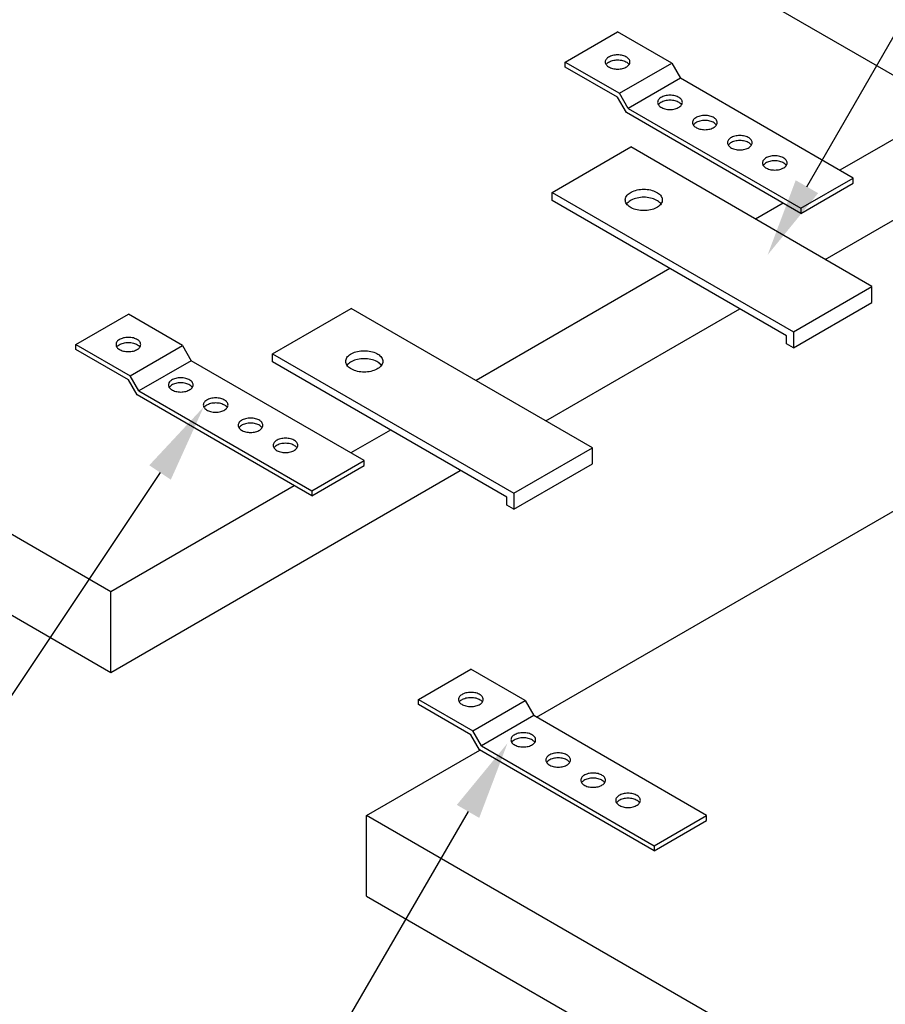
# Model space of a CAD drawing. Header units: inches. Extents: x 31 to 585, y 3457 to 3603.
# Tile 19 of 24: x 258 to 275, y 3572 to 3592. Entities that reach past the tile are written whole.
import ezdxf
from ezdxf import colors
from ezdxf.entities.mleader import LeaderData, LeaderLine
from ezdxf.math import Vec2, Vec3

# ---------------------------------------------------------------- set-up
doc = ezdxf.new("R2010")
doc.units = ezdxf.units.IN
doc.header["$MEASUREMENT"] = 0
for name, color, linetype in [('1-MOUNT', 155, 'Continuous'), ('1-PANEL', 6, 'Continuous'), ('1-TEXT', 2, 'Continuous')]:
    doc.layers.add(name, color=color, linetype=linetype)
doc.styles.add('TEXT', font='romans.shx')

msp = doc.modelspace()

# ---------------------------------------------------------------- linework, layer by layer
at = {"layer": '1-MOUNT'}
for p, q in [((268.5489, 3591.52826), (269.60885, 3592.14052)), ((270.70516, 3591.50725), (269.60885, 3592.14052)), ((268.5489, 3591.42605), (268.5489, 3591.52826)), ((268.5489, 3591.52826), (269.64521, 3590.89467)), ((269.64521, 3590.89467), (270.70516, 3591.50725)), ((270.70516, 3591.50725), (270.88166, 3591.20096)), ((269.60885, 3590.81379), (268.5489, 3591.42605)), ((270.88166, 3591.20096), (269.82203, 3590.58869)), ((274.37783, 3589.18107), (270.88166, 3591.20096)), ((269.82203, 3590.58869), (269.64521, 3590.89467)), ((269.78535, 3590.50781), (269.60885, 3590.81379)), ((273.31788, 3588.4666), (269.78535, 3590.50781)), ((269.82203, 3590.58869), (273.31788, 3588.56849)), ((268.2841, 3588.89074), (269.8738, 3589.80905)), ((274.7549, 3586.98859), (269.8738, 3589.80905)), ((273.31788, 3588.56849), (274.37783, 3589.18107)), ((274.37783, 3589.07887), (274.37783, 3589.18107)), ((273.31788, 3588.4666), (274.37783, 3589.07887)), ((268.2841, 3588.7281), (268.2841, 3588.89074)), ((268.2841, 3588.89074), (273.1652, 3586.07028)), ((273.0244, 3585.98879), (268.2841, 3588.7281)), ((273.31788, 3588.56849), (273.31788, 3588.4666)), ((273.1652, 3586.07028), (274.7549, 3586.98859)), ((274.7549, 3586.6633), (274.7549, 3586.98859)), ((262.62725, 3585.62475), (264.21694, 3586.54306)), ((269.09804, 3583.7226), (264.21694, 3586.54306)), ((273.1652, 3585.74499), (274.7549, 3586.6633)), ((258.6494, 3585.81278), (259.70935, 3586.42505)), ((260.80567, 3585.79177), (259.70935, 3586.42505)), ((273.0244, 3585.82614), (273.0244, 3585.98879)), ((273.1652, 3586.07028), (273.1652, 3585.74499)), ((258.6494, 3585.71058), (258.6494, 3585.81278)), ((258.6494, 3585.81278), (259.74572, 3585.17919)), ((259.70935, 3585.09831), (258.6494, 3585.71058)), ((259.74572, 3585.17919), (260.80567, 3585.79177)), ((260.80567, 3585.79177), (260.98217, 3585.48548)), ((273.1652, 3585.74499), (273.0244, 3585.82614)), ((262.62725, 3585.62475), (267.50835, 3582.80429)), ((262.62725, 3585.46211), (262.62725, 3585.62475)), ((260.98217, 3585.48548), (259.92253, 3584.87322)), ((264.47833, 3583.4656), (260.98217, 3585.48548)), ((267.36755, 3582.7228), (262.62725, 3585.46211)), ((259.92253, 3584.87322), (259.74572, 3585.17919)), ((259.88585, 3584.79233), (259.70935, 3585.09831)), ((263.41838, 3582.75113), (259.88585, 3584.79233)), ((259.92253, 3584.87322), (263.41838, 3582.85301)), ((267.50835, 3582.80429), (269.09804, 3583.7226)), ((269.09804, 3583.39731), (269.09804, 3583.7226)), ((263.41838, 3582.85301), (264.47833, 3583.4656)), ((263.41838, 3582.75113), (264.47833, 3583.36339)), ((264.47833, 3583.36339), (264.47833, 3583.4656)), ((267.50835, 3582.479), (269.09804, 3583.39731)), ((263.41838, 3582.85301), (263.41838, 3582.75113)), ((267.36755, 3582.56015), (267.36755, 3582.7228)), ((267.50835, 3582.80429), (267.50835, 3582.479)), ((267.50835, 3582.479), (267.36755, 3582.56015)), ((265.58038, 3578.63187), (266.64032, 3579.24414)), ((267.73664, 3578.61087), (266.64032, 3579.24414)), ((265.58038, 3578.52967), (265.58038, 3578.63187)), ((265.58038, 3578.63187), (266.67669, 3577.99828)), ((266.67669, 3577.99828), (267.73664, 3578.61087)), ((267.73664, 3578.61087), (267.91314, 3578.30457)), ((266.64032, 3577.9174), (265.58038, 3578.52967)), ((267.91314, 3578.30457), (266.8535, 3577.69231)), ((271.4093, 3576.28469), (267.91314, 3578.30457)), ((266.8535, 3577.69231), (266.67669, 3577.99828)), ((266.81682, 3577.61142), (266.64032, 3577.9174)), ((270.34936, 3575.57022), (266.81682, 3577.61142)), ((266.8535, 3577.69231), (270.34936, 3575.6721)), ((270.34936, 3575.6721), (271.4093, 3576.28469)), ((270.34936, 3575.57022), (271.4093, 3576.18248)), ((271.4093, 3576.18248), (271.4093, 3576.28469)), ((270.34936, 3575.6721), (270.34936, 3575.57022))]:
    msp.add_line(p, q, dxfattribs=at)
for points in [[(269.83676, 3591.46963), (269.84617, 3591.48374), (269.85306, 3591.49816), (269.85714, 3591.51321), (269.85839, 3591.52826), (269.85714, 3591.5433), (269.85306, 3591.55835), (269.84617, 3591.57277), (269.83676, 3591.58688), (269.82516, 3591.60036), (269.81074, 3591.61321), (269.79444, 3591.62481), (269.77594, 3591.63547), (269.75556, 3591.64488), (269.73362, 3591.65334), (269.71042, 3591.66024), (269.68597, 3591.66557), (269.66057, 3591.66933), (269.63487, 3591.67184), (269.60885, 3591.67247), (269.58251, 3591.67184), (269.55681, 3591.66933), (269.53141, 3591.66557), (269.50696, 3591.66024), (269.48376, 3591.65334), (269.46181, 3591.64488), (269.44144, 3591.63547), (269.42294, 3591.62481), (269.40664, 3591.61321), (269.39222, 3591.60036), (269.38062, 3591.58688), (269.37121, 3591.57277), (269.36432, 3591.55835), (269.36024, 3591.5433), (269.35899, 3591.52826), (269.36024, 3591.51321), (269.36432, 3591.49816), (269.37121, 3591.48374), (269.38062, 3591.46963), (269.39222, 3591.45615), (269.40664, 3591.4433), (269.42294, 3591.4317), (269.44144, 3591.42104), (269.46181, 3591.41132), (269.48376, 3591.40317), (269.50696, 3591.39627), (269.53141, 3591.39094), (269.55681, 3591.38718), (269.58251, 3591.38467), (269.60885, 3591.38404), (269.63487, 3591.38467), (269.66057, 3591.38718), (269.68597, 3591.39094), (269.71042, 3591.39627), (269.73362, 3591.40317), (269.75556, 3591.41132), (269.77594, 3591.42104), (269.79444, 3591.4317), (269.81074, 3591.4433), (269.82516, 3591.45615)], [(270.59136, 3590.8489), (270.56691, 3590.84357), (270.54371, 3590.83667), (270.52176, 3590.82852), (270.50138, 3590.81912), (270.48289, 3590.80846), (270.46627, 3590.79654), (270.45216, 3590.784), (270.44025, 3590.77052), (270.43085, 3590.75641), (270.42426, 3590.74168), (270.42019, 3590.72695), (270.41862, 3590.7119), (270.42019, 3590.69685), (270.42426, 3590.6818), (270.43085, 3590.66707), (270.44025, 3590.65296), (270.45216, 3590.63948), (270.46627, 3590.62694), (270.48289, 3590.61534), (270.50138, 3590.60468), (270.52176, 3590.59496), (270.54371, 3590.58681), (270.56691, 3590.57991), (270.59136, 3590.57458), (270.61644, 3590.57051), (270.64246, 3590.56831), (270.66848, 3590.56737), (270.6945, 3590.56831), (270.72052, 3590.57051), (270.7456, 3590.57458), (270.77005, 3590.57991), (270.79325, 3590.58681), (270.8152, 3590.59496), (270.83558, 3590.60468), (270.85407, 3590.61534), (270.87069, 3590.62694), (270.8848, 3590.63948), (270.89671, 3590.65296), (270.90611, 3590.66707), (270.9127, 3590.6818), (270.91709, 3590.69685), (270.91834, 3590.7119), (270.91709, 3590.72695), (270.9127, 3590.74168), (270.90611, 3590.75641), (270.89671, 3590.77052), (270.8848, 3590.784), (270.87069, 3590.79654), (270.85407, 3590.80846), (270.83558, 3590.81912), (270.8152, 3590.82852), (270.79325, 3590.83667), (270.77005, 3590.84357), (270.7456, 3590.8489), (270.72052, 3590.85297), (270.6945, 3590.85548), (270.66848, 3590.85611), (270.64246, 3590.85548), (270.61644, 3590.85297)], [(271.54221, 3590.19619), (271.56071, 3590.20685), (271.57701, 3590.21876), (271.59143, 3590.2313), (271.60334, 3590.24478), (271.61275, 3590.25889), (271.61933, 3590.27362), (271.62341, 3590.28836), (271.62497, 3590.30372), (271.62341, 3590.31877), (271.61933, 3590.3335), (271.61275, 3590.34824), (271.60334, 3590.36234), (271.59143, 3590.37582), (271.57701, 3590.38836), (271.56071, 3590.40028), (271.54221, 3590.41094), (271.52183, 3590.42034), (271.49989, 3590.42849), (271.47669, 3590.43539), (271.45223, 3590.44072), (271.42684, 3590.44479), (271.40113, 3590.44699), (271.37511, 3590.44793), (271.34909, 3590.44699), (271.32307, 3590.44479), (271.29799, 3590.44072), (271.27354, 3590.43539), (271.25003, 3590.42849), (271.22808, 3590.42034), (271.20802, 3590.41094), (271.18952, 3590.40028), (271.1729, 3590.38836), (271.1588, 3590.37582), (271.14688, 3590.36234), (271.13748, 3590.34824), (271.13058, 3590.3335), (271.12651, 3590.31877), (271.12525, 3590.30372), (271.12651, 3590.28836), (271.13058, 3590.27362), (271.13748, 3590.25889), (271.14688, 3590.24478), (271.1588, 3590.2313), (271.1729, 3590.21876), (271.18952, 3590.20685), (271.20802, 3590.19619), (271.22808, 3590.18678), (271.25003, 3590.17863), (271.27354, 3590.17174), (271.29799, 3590.16641), (271.32307, 3590.16233), (271.34909, 3590.16014), (271.37511, 3590.1592), (271.40113, 3590.16014), (271.42684, 3590.16233), (271.45223, 3590.16641), (271.47669, 3590.17174), (271.49989, 3590.17863), (271.52183, 3590.18678)], [(272.10776, 3589.75164), (272.13347, 3589.75415), (272.15887, 3589.75823), (272.18332, 3589.76356), (272.20652, 3589.77045), (272.22846, 3589.7786), (272.24884, 3589.78801), (272.26734, 3589.79867), (272.28364, 3589.81058), (272.29806, 3589.82312), (272.30966, 3589.8366), (272.31906, 3589.85071), (272.32596, 3589.86544), (272.33004, 3589.88018), (272.33129, 3589.89523), (272.33004, 3589.91028), (272.32596, 3589.92532), (272.31906, 3589.94006), (272.30966, 3589.95417), (272.29806, 3589.96765), (272.28364, 3589.98019), (272.26734, 3589.99179), (272.24884, 3590.00244), (272.22846, 3590.01216), (272.20652, 3590.02031), (272.18332, 3590.02721), (272.15887, 3590.03254), (272.13347, 3590.03662), (272.10776, 3590.03881), (272.08143, 3590.03975), (272.05541, 3590.03881), (272.0297, 3590.03662), (272.00431, 3590.03254), (271.97986, 3590.02721), (271.95666, 3590.02031), (271.93471, 3590.01216), (271.91433, 3590.00244), (271.89584, 3589.99179), (271.87954, 3589.98019), (271.86511, 3589.96765), (271.85352, 3589.95417), (271.84411, 3589.94006), (271.83721, 3589.92532), (271.83314, 3589.91028), (271.83188, 3589.89523), (271.83314, 3589.88018), (271.83721, 3589.86544), (271.84411, 3589.85071), (271.85352, 3589.8366), (271.86511, 3589.82312), (271.87954, 3589.81058), (271.89584, 3589.79867), (271.91433, 3589.78801), (271.93471, 3589.7786), (271.95666, 3589.77045), (271.97986, 3589.76356), (272.00431, 3589.75823), (272.0297, 3589.75415), (272.05541, 3589.75164), (272.08143, 3589.75102)], [(272.93509, 3589.37043), (272.95516, 3589.37983), (272.97366, 3589.39049), (272.99027, 3589.4024), (273.00438, 3589.41494), (273.01629, 3589.42842), (273.0257, 3589.44253), (273.03259, 3589.45695), (273.03667, 3589.472), (273.03792, 3589.48705), (273.03667, 3589.5021), (273.03259, 3589.51714), (273.0257, 3589.53157), (273.01629, 3589.54567), (273.00438, 3589.55915), (272.99027, 3589.57201), (272.97366, 3589.58361), (272.95516, 3589.59427), (272.93509, 3589.60398), (272.91315, 3589.61214), (272.88964, 3589.61903), (272.86518, 3589.62436), (272.8401, 3589.62844), (272.81408, 3589.63063), (272.78806, 3589.63157), (272.76204, 3589.63063), (272.73633, 3589.62844), (272.71094, 3589.62436), (272.68649, 3589.61903), (272.66329, 3589.61214), (272.64134, 3589.60398), (272.62097, 3589.59427), (272.60247, 3589.58361), (272.58617, 3589.57201), (272.57175, 3589.55915), (272.55983, 3589.54567), (272.55043, 3589.53157), (272.54384, 3589.51714), (272.53977, 3589.5021), (272.5382, 3589.48705), (272.53977, 3589.472), (272.54384, 3589.45695), (272.55043, 3589.44253), (272.55983, 3589.42842), (272.57175, 3589.41494), (272.58617, 3589.4024), (272.60247, 3589.39049), (272.62097, 3589.37983), (272.64134, 3589.37043), (272.66329, 3589.36227), (272.68649, 3589.35538), (272.71094, 3589.34973), (272.73633, 3589.34597), (272.76204, 3589.34346), (272.78806, 3589.34284), (272.81408, 3589.34346), (272.8401, 3589.34597), (272.86518, 3589.34973), (272.88964, 3589.35538), (272.91315, 3589.36227)], [(270.17308, 3588.95316), (270.20741, 3588.95039), (270.24105, 3588.94588), (270.274, 3588.93929), (270.30555, 3588.93132), (270.33573, 3588.92161), (270.36451, 3588.91016), (270.39121, 3588.89768), (270.41549, 3588.88346), (270.43768, 3588.86785), (270.4571, 3588.85155), (270.4741, 3588.83387), (270.48797, 3588.81583), (270.49906, 3588.79676), (270.50704, 3588.77734), (270.5119, 3588.75757), (270.51328, 3588.73746), (270.5119, 3588.71769), (270.50704, 3588.69758), (270.49906, 3588.67816), (270.48797, 3588.65943), (270.4741, 3588.64105), (270.4571, 3588.62371), (270.43768, 3588.60707), (270.41549, 3588.59181), (270.39121, 3588.57759), (270.36451, 3588.56476), (270.33573, 3588.55331), (270.30555, 3588.5436), (270.274, 3588.53563), (270.24105, 3588.52938), (270.20741, 3588.52488), (270.17308, 3588.5221), (270.13875, 3588.52106), (270.10407, 3588.5221), (270.06974, 3588.52488), (270.0361, 3588.52938), (270.00315, 3588.53563), (269.97159, 3588.5436), (269.94142, 3588.55331), (269.91299, 3588.56476), (269.88628, 3588.57759), (269.86166, 3588.59181), (269.83947, 3588.60707), (269.82005, 3588.62371), (269.80305, 3588.64105), (269.78918, 3588.65943), (269.77808, 3588.67816), (269.77045, 3588.69758), (269.7656, 3588.71769), (269.76387, 3588.73746), (269.7656, 3588.75757), (269.77045, 3588.77734), (269.77808, 3588.79676), (269.78918, 3588.81583), (269.80305, 3588.83387), (269.82005, 3588.85155), (269.83947, 3588.86785), (269.86166, 3588.88346), (269.88628, 3588.89768), (269.91299, 3588.91016), (269.94142, 3588.92161), (269.97159, 3588.93132), (270.00315, 3588.93929), (270.0361, 3588.94588), (270.06974, 3588.95039), (270.10407, 3588.95316), (270.13875, 3588.95386)], [(259.93727, 3585.75415), (259.94667, 3585.76826), (259.95357, 3585.78268), (259.95764, 3585.79773), (259.9589, 3585.81278), (259.95764, 3585.82783), (259.95357, 3585.84288), (259.94667, 3585.8573), (259.93727, 3585.8714), (259.92567, 3585.88488), (259.91125, 3585.89774), (259.89494, 3585.90934), (259.87645, 3585.92), (259.85607, 3585.9294), (259.83412, 3585.93787), (259.81093, 3585.94476), (259.78647, 3585.95009), (259.76108, 3585.95385), (259.73537, 3585.95636), (259.70935, 3585.95699), (259.68302, 3585.95636), (259.65731, 3585.95385), (259.63192, 3585.95009), (259.60746, 3585.94476), (259.58426, 3585.93787), (259.56232, 3585.9294), (259.54194, 3585.92), (259.52345, 3585.90934), (259.50714, 3585.89774), (259.49272, 3585.88488), (259.48112, 3585.8714), (259.47172, 3585.8573), (259.46482, 3585.84288), (259.46074, 3585.82783), (259.45949, 3585.81278), (259.46074, 3585.79773), (259.46482, 3585.78268), (259.47172, 3585.76826), (259.48112, 3585.75415), (259.49272, 3585.74067), (259.50714, 3585.72782), (259.52345, 3585.71622), (259.54194, 3585.70556), (259.56232, 3585.69584), (259.58426, 3585.68769), (259.60746, 3585.68079), (259.63192, 3585.67547), (259.65731, 3585.6717), (259.68302, 3585.6692), (259.70935, 3585.66857), (259.73537, 3585.6692), (259.76108, 3585.6717), (259.78647, 3585.67547), (259.81093, 3585.68079), (259.83412, 3585.68769), (259.85607, 3585.69584), (259.87645, 3585.70556), (259.89494, 3585.71622), (259.91125, 3585.72782), (259.92567, 3585.74067)], [(264.51623, 3585.68718), (264.55056, 3585.6844), (264.5842, 3585.67989), (264.61714, 3585.67331), (264.6487, 3585.66533), (264.67887, 3585.65562), (264.70765, 3585.64418), (264.73436, 3585.63169), (264.75863, 3585.61747), (264.78083, 3585.60187), (264.80025, 3585.58557), (264.81724, 3585.56788), (264.83111, 3585.54985), (264.84221, 3585.53077), (264.85019, 3585.51135), (264.85504, 3585.49159), (264.85643, 3585.47147), (264.85504, 3585.45171), (264.85019, 3585.43159), (264.84221, 3585.41217), (264.83111, 3585.39344), (264.81724, 3585.37506), (264.80025, 3585.35772), (264.78083, 3585.34108), (264.75863, 3585.32582), (264.73436, 3585.3116), (264.70765, 3585.29877), (264.67887, 3585.28733), (264.6487, 3585.27762), (264.61714, 3585.26964), (264.5842, 3585.2634), (264.55056, 3585.25889), (264.51623, 3585.25611), (264.48189, 3585.25507), (264.44721, 3585.25611), (264.41288, 3585.25889), (264.37924, 3585.2634), (264.3463, 3585.26964), (264.31474, 3585.27762), (264.28457, 3585.28733), (264.25613, 3585.29877), (264.22943, 3585.3116), (264.20481, 3585.32582), (264.18261, 3585.34108), (264.16319, 3585.35772), (264.1462, 3585.37506), (264.13233, 3585.39344), (264.12123, 3585.41217), (264.1136, 3585.43159), (264.10874, 3585.45171), (264.10701, 3585.47147), (264.10874, 3585.49159), (264.1136, 3585.51135), (264.12123, 3585.53077), (264.13233, 3585.54985), (264.1462, 3585.56788), (264.16319, 3585.58557), (264.18261, 3585.60187), (264.20481, 3585.61747), (264.22943, 3585.63169), (264.25613, 3585.64418), (264.28457, 3585.65562), (264.31474, 3585.66533), (264.3463, 3585.67331), (264.37924, 3585.67989), (264.41288, 3585.6844), (264.44721, 3585.68718), (264.48189, 3585.68787)], [(260.69186, 3585.13342), (260.66741, 3585.12809), (260.64421, 3585.1212), (260.62227, 3585.11304), (260.60189, 3585.10364), (260.58339, 3585.09298), (260.56678, 3585.08107), (260.55267, 3585.06853), (260.54076, 3585.05505), (260.53135, 3585.04094), (260.52477, 3585.0262), (260.52069, 3585.01147), (260.51913, 3584.99642), (260.52069, 3584.98137), (260.52477, 3584.96633), (260.53135, 3584.95159), (260.54076, 3584.93748), (260.55267, 3584.924), (260.56678, 3584.91146), (260.58339, 3584.89986), (260.60189, 3584.8892), (260.62227, 3584.87949), (260.64421, 3584.87133), (260.66741, 3584.86444), (260.69186, 3584.85911), (260.71694, 3584.85503), (260.74296, 3584.85284), (260.76899, 3584.8519), (260.79501, 3584.85284), (260.82103, 3584.85503), (260.84611, 3584.85911), (260.87056, 3584.86444), (260.89376, 3584.87133), (260.9157, 3584.87949), (260.93608, 3584.8892), (260.95458, 3584.89986), (260.97119, 3584.91146), (260.9853, 3584.924), (260.99721, 3584.93748), (261.00662, 3584.95159), (261.0132, 3584.96633), (261.01759, 3584.98137), (261.01885, 3584.99642), (261.01759, 3585.01147), (261.0132, 3585.0262), (261.00662, 3585.04094), (260.99721, 3585.05505), (260.9853, 3585.06853), (260.97119, 3585.08107), (260.95458, 3585.09298), (260.93608, 3585.10364), (260.9157, 3585.11304), (260.89376, 3585.1212), (260.87056, 3585.12809), (260.84611, 3585.13342), (260.82103, 3585.1375), (260.79501, 3585.14001), (260.76899, 3585.14063), (260.74296, 3585.14001), (260.71694, 3585.1375)], [(261.64271, 3584.48071), (261.66121, 3584.49137), (261.67751, 3584.50328), (261.69193, 3584.51582), (261.70385, 3584.5293), (261.71325, 3584.54341), (261.71983, 3584.55815), (261.72391, 3584.57288), (261.72548, 3584.58824), (261.72391, 3584.60329), (261.71983, 3584.61803), (261.71325, 3584.63276), (261.70385, 3584.64687), (261.69193, 3584.66035), (261.67751, 3584.67289), (261.66121, 3584.6848), (261.64271, 3584.69546), (261.62234, 3584.70487), (261.60039, 3584.71302), (261.57719, 3584.71991), (261.55274, 3584.72524), (261.52735, 3584.72932), (261.50164, 3584.73151), (261.47562, 3584.73245), (261.4496, 3584.73151), (261.42358, 3584.72932), (261.3985, 3584.72524), (261.37404, 3584.71991), (261.35053, 3584.71302), (261.32859, 3584.70487), (261.30852, 3584.69546), (261.29002, 3584.6848), (261.27341, 3584.67289), (261.2593, 3584.66035), (261.24739, 3584.64687), (261.23798, 3584.63276), (261.23109, 3584.61803), (261.22701, 3584.60329), (261.22576, 3584.58824), (261.22701, 3584.57288), (261.23109, 3584.55815), (261.23798, 3584.54341), (261.24739, 3584.5293), (261.2593, 3584.51582), (261.27341, 3584.50328), (261.29002, 3584.49137), (261.30852, 3584.48071), (261.32859, 3584.47131), (261.35053, 3584.46316), (261.37404, 3584.45626), (261.3985, 3584.45093), (261.42358, 3584.44685), (261.4496, 3584.44466), (261.47562, 3584.44372), (261.50164, 3584.44466), (261.52735, 3584.44685), (261.55274, 3584.45093), (261.57719, 3584.45626), (261.60039, 3584.46316), (261.62234, 3584.47131)], [(262.20827, 3584.03617), (262.23398, 3584.03868), (262.25937, 3584.04275), (262.28382, 3584.04808), (262.30702, 3584.05498), (262.32897, 3584.06313), (262.34935, 3584.07253), (262.36784, 3584.08319), (262.38414, 3584.09511), (262.39857, 3584.10765), (262.41016, 3584.12113), (262.41957, 3584.13523), (262.42647, 3584.14997), (262.43054, 3584.1647), (262.4318, 3584.17975), (262.43054, 3584.1948), (262.42647, 3584.20985), (262.41957, 3584.22458), (262.41016, 3584.23869), (262.39857, 3584.25217), (262.38414, 3584.26471), (262.36784, 3584.27631), (262.34935, 3584.28697), (262.32897, 3584.29669), (262.30702, 3584.30484), (262.28382, 3584.31174), (262.25937, 3584.31706), (262.23398, 3584.32114), (262.20827, 3584.32333), (262.18194, 3584.32428), (262.15592, 3584.32333), (262.13021, 3584.32114), (262.10481, 3584.31706), (262.08036, 3584.31174), (262.05716, 3584.30484), (262.03522, 3584.29669), (262.01484, 3584.28697), (261.99634, 3584.27631), (261.98004, 3584.26471), (261.96562, 3584.25217), (261.95402, 3584.23869), (261.94462, 3584.22458), (261.93772, 3584.20985), (261.93364, 3584.1948), (261.93239, 3584.17975), (261.93364, 3584.1647), (261.93772, 3584.14997), (261.94462, 3584.13523), (261.95402, 3584.12113), (261.96562, 3584.10765), (261.98004, 3584.09511), (261.99634, 3584.08319), (262.01484, 3584.07253), (262.03522, 3584.06313), (262.05716, 3584.05498), (262.08036, 3584.04808), (262.10481, 3584.04275), (262.13021, 3584.03868), (262.15592, 3584.03617), (262.18194, 3584.03554)], [(263.0356, 3583.65495), (263.05566, 3583.66435), (263.07416, 3583.67501), (263.09078, 3583.68693), (263.10488, 3583.69947), (263.1168, 3583.71295), (263.1262, 3583.72706), (263.1331, 3583.74148), (263.13717, 3583.75652), (263.13843, 3583.77157), (263.13717, 3583.78662), (263.1331, 3583.80167), (263.1262, 3583.81609), (263.1168, 3583.8302), (263.10488, 3583.84368), (263.09078, 3583.85653), (263.07416, 3583.86813), (263.05566, 3583.87879), (263.0356, 3583.88851), (263.01365, 3583.89666), (262.99014, 3583.90356), (262.96569, 3583.90889), (262.94061, 3583.91296), (262.91459, 3583.91516), (262.88857, 3583.9161), (262.86255, 3583.91516), (262.83684, 3583.91296), (262.81145, 3583.90889), (262.78699, 3583.90356), (262.76379, 3583.89666), (262.74185, 3583.88851), (262.72147, 3583.87879), (262.70297, 3583.86813), (262.68667, 3583.85653), (262.67225, 3583.84368), (262.66034, 3583.8302), (262.65093, 3583.81609), (262.64435, 3583.80167), (262.64027, 3583.78662), (262.63871, 3583.77157), (262.64027, 3583.75652), (262.64435, 3583.74148), (262.65093, 3583.72706), (262.66034, 3583.71295), (262.67225, 3583.69947), (262.68667, 3583.68693), (262.70297, 3583.67501), (262.72147, 3583.66435), (262.74185, 3583.65495), (262.76379, 3583.6468), (262.78699, 3583.6399), (262.81145, 3583.63426), (262.83684, 3583.6305), (262.86255, 3583.62799), (262.88857, 3583.62736), (262.91459, 3583.62799), (262.94061, 3583.6305), (262.96569, 3583.63426), (262.99014, 3583.6399), (263.01365, 3583.6468)], [(266.86824, 3578.57325), (266.87764, 3578.58735), (266.88454, 3578.60177), (266.88862, 3578.61682), (266.88987, 3578.63187), (266.88862, 3578.64692), (266.88454, 3578.66197), (266.87764, 3578.67639), (266.86824, 3578.69049), (266.85664, 3578.70398), (266.84222, 3578.71683), (266.82592, 3578.72843), (266.80742, 3578.73909), (266.78704, 3578.74849), (266.7651, 3578.75696), (266.7419, 3578.76385), (266.71744, 3578.76918), (266.69205, 3578.77295), (266.66634, 3578.77545), (266.64032, 3578.77608), (266.61399, 3578.77545), (266.58828, 3578.77295), (266.56289, 3578.76918), (266.53844, 3578.76385), (266.51524, 3578.75696), (266.49329, 3578.74849), (266.47291, 3578.73909), (266.45442, 3578.72843), (266.43811, 3578.71683), (266.42369, 3578.70398), (266.41209, 3578.69049), (266.40269, 3578.67639), (266.39579, 3578.66197), (266.39172, 3578.64692), (266.39046, 3578.63187), (266.39172, 3578.61682), (266.39579, 3578.60177), (266.40269, 3578.58735), (266.41209, 3578.57325), (266.42369, 3578.55976), (266.43811, 3578.54691), (266.45442, 3578.53531), (266.47291, 3578.52465), (266.49329, 3578.51493), (266.51524, 3578.50678), (266.53844, 3578.49989), (266.56289, 3578.49456), (266.58828, 3578.49079), (266.61399, 3578.48829), (266.64032, 3578.48766), (266.66634, 3578.48829), (266.69205, 3578.49079), (266.71744, 3578.49456), (266.7419, 3578.49989), (266.7651, 3578.50678), (266.78704, 3578.51493), (266.80742, 3578.52465), (266.82592, 3578.53531), (266.84222, 3578.54691), (266.85664, 3578.55976)], [(267.62284, 3577.95251), (267.59838, 3577.94718), (267.57518, 3577.94029), (267.55324, 3577.93214), (267.53286, 3577.92273), (267.51436, 3577.91207), (267.49775, 3577.90016), (267.48364, 3577.88762), (267.47173, 3577.87414), (267.46232, 3577.86003), (267.45574, 3577.8453), (267.45166, 3577.83056), (267.4501, 3577.81551), (267.45166, 3577.80046), (267.45574, 3577.78542), (267.46232, 3577.77068), (267.47173, 3577.75657), (267.48364, 3577.74309), (267.49775, 3577.73055), (267.51436, 3577.71895), (267.53286, 3577.7083), (267.55324, 3577.69858), (267.57518, 3577.69043), (267.59838, 3577.68353), (267.62284, 3577.6782), (267.64792, 3577.67412), (267.67394, 3577.67193), (267.69996, 3577.67099), (267.72598, 3577.67193), (267.752, 3577.67412), (267.77708, 3577.6782), (267.80153, 3577.68353), (267.82473, 3577.69043), (267.84668, 3577.69858), (267.86705, 3577.7083), (267.88555, 3577.71895), (267.90217, 3577.73055), (267.91627, 3577.74309), (267.92819, 3577.75657), (267.93759, 3577.77068), (267.94417, 3577.78542), (267.94856, 3577.80046), (267.94982, 3577.81551), (267.94856, 3577.83056), (267.94417, 3577.8453), (267.93759, 3577.86003), (267.92819, 3577.87414), (267.91627, 3577.88762), (267.90217, 3577.90016), (267.88555, 3577.91207), (267.86705, 3577.92273), (267.84668, 3577.93214), (267.82473, 3577.94029), (267.80153, 3577.94718), (267.77708, 3577.95251), (267.752, 3577.95659), (267.72598, 3577.9591), (267.69996, 3577.95972), (267.67394, 3577.9591), (267.64792, 3577.95659)], [(268.57369, 3577.2998), (268.59218, 3577.31046), (268.60848, 3577.32238), (268.6229, 3577.33492), (268.63482, 3577.3484), (268.64422, 3577.3625), (268.65081, 3577.37724), (268.65488, 3577.39197), (268.65645, 3577.40733), (268.65488, 3577.42238), (268.65081, 3577.43712), (268.64422, 3577.45185), (268.63482, 3577.46596), (268.6229, 3577.47944), (268.60848, 3577.49198), (268.59218, 3577.50389), (268.57369, 3577.51455), (268.55331, 3577.52396), (268.53136, 3577.53211), (268.50816, 3577.539), (268.48371, 3577.54433), (268.45832, 3577.54841), (268.43261, 3577.5506), (268.40659, 3577.55154), (268.38057, 3577.5506), (268.35455, 3577.54841), (268.32947, 3577.54433), (268.30501, 3577.539), (268.2815, 3577.53211), (268.25956, 3577.52396), (268.23949, 3577.51455), (268.221, 3577.50389), (268.20438, 3577.49198), (268.19027, 3577.47944), (268.17836, 3577.46596), (268.16896, 3577.45185), (268.16206, 3577.43712), (268.15798, 3577.42238), (268.15673, 3577.40733), (268.15798, 3577.39197), (268.16206, 3577.37724), (268.16896, 3577.3625), (268.17836, 3577.3484), (268.19027, 3577.33492), (268.20438, 3577.32238), (268.221, 3577.31046), (268.23949, 3577.2998), (268.25956, 3577.2904), (268.2815, 3577.28225), (268.30501, 3577.27535), (268.32947, 3577.27002), (268.35455, 3577.26595), (268.38057, 3577.26375), (268.40659, 3577.26281), (268.43261, 3577.26375), (268.45832, 3577.26595), (268.48371, 3577.27002), (268.50816, 3577.27535), (268.53136, 3577.28225), (268.55331, 3577.2904)], [(269.13924, 3576.85526), (269.16495, 3576.85777), (269.19034, 3576.86184), (269.2148, 3576.86717), (269.23799, 3576.87407), (269.25994, 3576.88222), (269.28032, 3576.89162), (269.29881, 3576.90228), (269.31512, 3576.9142), (269.32954, 3576.92674), (269.34114, 3576.94022), (269.35054, 3576.95432), (269.35744, 3576.96906), (269.36151, 3576.98379), (269.36277, 3576.99884), (269.36151, 3577.01389), (269.35744, 3577.02894), (269.35054, 3577.04367), (269.34114, 3577.05778), (269.32954, 3577.07126), (269.31512, 3577.0838), (269.29881, 3577.0954), (269.28032, 3577.10606), (269.25994, 3577.11578), (269.23799, 3577.12393), (269.2148, 3577.13083), (269.19034, 3577.13616), (269.16495, 3577.14023), (269.13924, 3577.14243), (269.11291, 3577.14337), (269.08689, 3577.14243), (269.06118, 3577.14023), (269.03579, 3577.13616), (269.01133, 3577.13083), (268.98813, 3577.12393), (268.96619, 3577.11578), (268.94581, 3577.10606), (268.92731, 3577.0954), (268.91101, 3577.0838), (268.89659, 3577.07126), (268.88499, 3577.05778), (268.87559, 3577.04367), (268.86869, 3577.02894), (268.86461, 3577.01389), (268.86336, 3576.99884), (268.86461, 3576.98379), (268.86869, 3576.96906), (268.87559, 3576.95432), (268.88499, 3576.94022), (268.89659, 3576.92674), (268.91101, 3576.9142), (268.92731, 3576.90228), (268.94581, 3576.89162), (268.96619, 3576.88222), (268.98813, 3576.87407), (269.01133, 3576.86717), (269.03579, 3576.86184), (269.06118, 3576.85777), (269.08689, 3576.85526), (269.11291, 3576.85463)], [(269.96657, 3576.47404), (269.98664, 3576.48345), (270.00513, 3576.4941), (270.02175, 3576.50602), (270.03585, 3576.51856), (270.04777, 3576.53204), (270.05717, 3576.54615), (270.06407, 3576.56057), (270.06815, 3576.57562), (270.0694, 3576.59066), (270.06815, 3576.60571), (270.06407, 3576.62076), (270.05717, 3576.63518), (270.04777, 3576.64929), (270.03585, 3576.66277), (270.02175, 3576.67562), (270.00513, 3576.68722), (269.98664, 3576.69788), (269.96657, 3576.7076), (269.94463, 3576.71575), (269.92111, 3576.72265), (269.89666, 3576.72798), (269.87158, 3576.73205), (269.84556, 3576.73425), (269.81954, 3576.73519), (269.79352, 3576.73425), (269.76781, 3576.73205), (269.74242, 3576.72798), (269.71796, 3576.72265), (269.69477, 3576.71575), (269.67282, 3576.7076), (269.65244, 3576.69788), (269.63395, 3576.68722), (269.61764, 3576.67562), (269.60322, 3576.66277), (269.59131, 3576.64929), (269.58191, 3576.63518), (269.57532, 3576.62076), (269.57125, 3576.60571), (269.56968, 3576.59066), (269.57125, 3576.57562), (269.57532, 3576.56057), (269.58191, 3576.54615), (269.59131, 3576.53204), (269.60322, 3576.51856), (269.61764, 3576.50602), (269.63395, 3576.4941), (269.65244, 3576.48345), (269.67282, 3576.47404), (269.69477, 3576.46589), (269.71796, 3576.45899), (269.74242, 3576.45335), (269.76781, 3576.44959), (269.79352, 3576.44708), (269.81954, 3576.44645), (269.84556, 3576.44708), (269.87158, 3576.44959), (269.89666, 3576.45335), (269.92111, 3576.45899), (269.94463, 3576.46589)]]:
    msp.add_lwpolyline(points, close=True, dxfattribs=at)
for points in [[(269.3755, 3591.47731), (269.38062, 3591.48499), (269.39222, 3591.49847), (269.40664, 3591.51101), (269.42294, 3591.52261), (269.44144, 3591.53358), (269.46181, 3591.54299), (269.48376, 3591.55114), (269.50696, 3591.55804), (269.53141, 3591.56337), (269.55681, 3591.56744), (269.58251, 3591.56964), (269.60885, 3591.57058), (269.63487, 3591.56964), (269.66057, 3591.56744), (269.68597, 3591.56337), (269.71042, 3591.55804), (269.73362, 3591.55114), (269.75556, 3591.54299), (269.77594, 3591.53358), (269.79444, 3591.52261), (269.81074, 3591.51101), (269.82516, 3591.49847), (269.83676, 3591.48499), (269.84188, 3591.47731)], [(270.90183, 3590.66064), (270.89671, 3590.66832), (270.8848, 3590.6818), (270.87069, 3590.69466), (270.85407, 3590.70625), (270.83558, 3590.71691), (270.8152, 3590.72663), (270.79325, 3590.73478), (270.77005, 3590.74168), (270.7456, 3590.74701), (270.72052, 3590.75077), (270.6945, 3590.75328), (270.66848, 3590.75391), (270.64246, 3590.75328), (270.61644, 3590.75077), (270.59136, 3590.74701), (270.56691, 3590.74168), (270.54371, 3590.73478), (270.52176, 3590.72663), (270.50138, 3590.71691), (270.48289, 3590.70625), (270.46627, 3590.69466), (270.45216, 3590.6818), (270.44025, 3590.66832), (270.43513, 3590.66064)], [(271.60846, 3590.25246), (271.60334, 3590.26014), (271.59143, 3590.27362), (271.57701, 3590.28648), (271.56071, 3590.29808), (271.54221, 3590.30874), (271.52183, 3590.31814), (271.49989, 3590.3266), (271.47669, 3590.3335), (271.45223, 3590.33883), (271.42684, 3590.34259), (271.40113, 3590.3451), (271.37511, 3590.34573), (271.34909, 3590.3451), (271.32307, 3590.34259), (271.29799, 3590.33883), (271.27354, 3590.3335), (271.25003, 3590.3266), (271.22808, 3590.31814), (271.20802, 3590.30874), (271.18952, 3590.29808), (271.1729, 3590.28648), (271.1588, 3590.27362), (271.14688, 3590.26014), (271.14176, 3590.25246)], [(272.31478, 3589.84428), (272.30966, 3589.85196), (272.29806, 3589.86544), (272.28364, 3589.87798), (272.26734, 3589.8899), (272.24884, 3589.90056), (272.22846, 3589.90996), (272.20652, 3589.91843), (272.18332, 3589.92501), (272.15887, 3589.93065), (272.13347, 3589.93441), (272.10776, 3589.93692), (272.08143, 3589.93755), (272.05541, 3589.93692), (272.0297, 3589.93441), (272.00431, 3589.93065), (271.97986, 3589.92501), (271.95666, 3589.91843), (271.93471, 3589.90996), (271.91433, 3589.90056), (271.89584, 3589.8899), (271.87954, 3589.87798), (271.86511, 3589.86544), (271.85352, 3589.85196), (271.84839, 3589.84428)], [(273.02141, 3589.4361), (273.01629, 3589.44379), (273.00438, 3589.45727), (272.99027, 3589.46981), (272.97366, 3589.48172), (272.95516, 3589.49238), (272.93509, 3589.50178), (272.91315, 3589.50993), (272.88964, 3589.51683), (272.86518, 3589.52247), (272.8401, 3589.52624), (272.81408, 3589.52874), (272.78806, 3589.52937), (272.76204, 3589.52874), (272.73633, 3589.52624), (272.71094, 3589.52247), (272.68649, 3589.51683), (272.66329, 3589.50993), (272.64134, 3589.50178), (272.62097, 3589.49238), (272.60247, 3589.48172), (272.58617, 3589.46981), (272.57175, 3589.45727), (272.55983, 3589.44379), (272.55471, 3589.4361)], [(270.48559, 3588.65628), (270.4741, 3588.67122), (270.4571, 3588.68891), (270.43768, 3588.70521), (270.41549, 3588.72081), (270.39121, 3588.73468), (270.36451, 3588.74752), (270.33573, 3588.75896), (270.30555, 3588.76867), (270.274, 3588.77665), (270.24105, 3588.78324), (270.20741, 3588.78774), (270.17308, 3588.79052), (270.13875, 3588.79121), (270.10407, 3588.79052), (270.06974, 3588.78774), (270.0361, 3588.78324), (270.00315, 3588.77665), (269.97159, 3588.76867), (269.94142, 3588.75896), (269.91299, 3588.74752), (269.88628, 3588.73468), (269.86166, 3588.72081), (269.83947, 3588.70521), (269.82005, 3588.68891), (269.80305, 3588.67122), (269.79156, 3588.65628)], [(259.476, 3585.76184), (259.48112, 3585.76952), (259.49272, 3585.783), (259.50714, 3585.79554), (259.52345, 3585.80714), (259.54194, 3585.81811), (259.56232, 3585.82751), (259.58426, 3585.83566), (259.60746, 3585.84256), (259.63192, 3585.84789), (259.65731, 3585.85197), (259.68302, 3585.85416), (259.70935, 3585.8551), (259.73537, 3585.85416), (259.76108, 3585.85197), (259.78647, 3585.84789), (259.81093, 3585.84256), (259.83412, 3585.83566), (259.85607, 3585.82751), (259.87645, 3585.81811), (259.89494, 3585.80714), (259.91125, 3585.79554), (259.92567, 3585.783), (259.93727, 3585.76952), (259.94239, 3585.76184)], [(264.82873, 3585.39029), (264.81724, 3585.40524), (264.80025, 3585.42292), (264.78083, 3585.43922), (264.75863, 3585.45483), (264.73436, 3585.4687), (264.70765, 3585.48153), (264.67887, 3585.49297), (264.6487, 3585.50268), (264.61714, 3585.51066), (264.5842, 3585.51725), (264.55056, 3585.52176), (264.51623, 3585.52453), (264.48189, 3585.52523), (264.44721, 3585.52453), (264.41288, 3585.52176), (264.37924, 3585.51725), (264.3463, 3585.51066), (264.31474, 3585.50268), (264.28457, 3585.49297), (264.25613, 3585.48153), (264.22943, 3585.4687), (264.20481, 3585.45483), (264.18261, 3585.43922), (264.16319, 3585.42292), (264.1462, 3585.40524), (264.1347, 3585.39029)], [(261.00233, 3584.94516), (260.99721, 3584.95285), (260.9853, 3584.96633), (260.97119, 3584.97918), (260.95458, 3584.99078), (260.93608, 3585.00144), (260.9157, 3585.01116), (260.89376, 3585.01931), (260.87056, 3585.0262), (260.84611, 3585.03153), (260.82103, 3585.0353), (260.79501, 3585.0378), (260.76899, 3585.03843), (260.74296, 3585.0378), (260.71694, 3585.0353), (260.69186, 3585.03153), (260.66741, 3585.0262), (260.64421, 3585.01931), (260.62227, 3585.01116), (260.60189, 3585.00144), (260.58339, 3584.99078), (260.56678, 3584.97918), (260.55267, 3584.96633), (260.54076, 3584.95285), (260.53564, 3584.94516)], [(261.70897, 3584.53699), (261.70385, 3584.54467), (261.69193, 3584.55815), (261.67751, 3584.571), (261.66121, 3584.5826), (261.64271, 3584.59326), (261.62234, 3584.60266), (261.60039, 3584.61113), (261.57719, 3584.61803), (261.55274, 3584.62336), (261.52735, 3584.62712), (261.50164, 3584.62963), (261.47562, 3584.63025), (261.4496, 3584.62963), (261.42358, 3584.62712), (261.3985, 3584.62336), (261.37404, 3584.61803), (261.35053, 3584.61113), (261.32859, 3584.60266), (261.30852, 3584.59326), (261.29002, 3584.5826), (261.27341, 3584.571), (261.2593, 3584.55815), (261.24739, 3584.54467), (261.24227, 3584.53699)], [(262.41529, 3584.12881), (262.41016, 3584.13649), (262.39857, 3584.14997), (262.38414, 3584.16251), (262.36784, 3584.17442), (262.34935, 3584.18508), (262.32897, 3584.19449), (262.30702, 3584.20295), (262.28382, 3584.20953), (262.25937, 3584.21518), (262.23398, 3584.21894), (262.20827, 3584.22145), (262.18194, 3584.22207), (262.15592, 3584.22145), (262.13021, 3584.21894), (262.10481, 3584.21518), (262.08036, 3584.20953), (262.05716, 3584.20295), (262.03522, 3584.19449), (262.01484, 3584.18508), (261.99634, 3584.17442), (261.98004, 3584.16251), (261.96562, 3584.14997), (261.95402, 3584.13649), (261.9489, 3584.12881)], [(263.12192, 3583.72063), (263.1168, 3583.72831), (263.10488, 3583.74179), (263.09078, 3583.75433), (263.07416, 3583.76624), (263.05566, 3583.7769), (263.0356, 3583.78631), (263.01365, 3583.79446), (262.99014, 3583.80135), (262.96569, 3583.807), (262.94061, 3583.81076), (262.91459, 3583.81327), (262.88857, 3583.8139), (262.86255, 3583.81327), (262.83684, 3583.81076), (262.81145, 3583.807), (262.78699, 3583.80135), (262.76379, 3583.79446), (262.74185, 3583.78631), (262.72147, 3583.7769), (262.70297, 3583.76624), (262.68667, 3583.75433), (262.67225, 3583.74179), (262.66034, 3583.72831), (262.65522, 3583.72063)], [(266.40697, 3578.58093), (266.41209, 3578.58861), (266.42369, 3578.60209), (266.43811, 3578.61463), (266.45442, 3578.62623), (266.47291, 3578.6372), (266.49329, 3578.6466), (266.51524, 3578.65476), (266.53844, 3578.66165), (266.56289, 3578.66698), (266.58828, 3578.67106), (266.61399, 3578.67325), (266.64032, 3578.67419), (266.66634, 3578.67325), (266.69205, 3578.67106), (266.71744, 3578.66698), (266.7419, 3578.66165), (266.7651, 3578.65476), (266.78704, 3578.6466), (266.80742, 3578.6372), (266.82592, 3578.62623), (266.84222, 3578.61463), (266.85664, 3578.60209), (266.86824, 3578.58861), (266.87336, 3578.58093)], [(267.93331, 3577.76426), (267.92819, 3577.77194), (267.91627, 3577.78542), (267.90217, 3577.79827), (267.88555, 3577.80987), (267.86705, 3577.82053), (267.84668, 3577.83025), (267.82473, 3577.8384), (267.80153, 3577.8453), (267.77708, 3577.85062), (267.752, 3577.85439), (267.72598, 3577.85689), (267.69996, 3577.85752), (267.67394, 3577.85689), (267.64792, 3577.85439), (267.62284, 3577.85062), (267.59838, 3577.8453), (267.57518, 3577.8384), (267.55324, 3577.83025), (267.53286, 3577.82053), (267.51436, 3577.80987), (267.49775, 3577.79827), (267.48364, 3577.78542), (267.47173, 3577.77194), (267.46661, 3577.76426)], [(268.63994, 3577.35608), (268.63482, 3577.36376), (268.6229, 3577.37724), (268.60848, 3577.39009), (268.59218, 3577.40169), (268.57369, 3577.41235), (268.55331, 3577.42176), (268.53136, 3577.43022), (268.50816, 3577.43712), (268.48371, 3577.44245), (268.45832, 3577.44621), (268.43261, 3577.44872), (268.40659, 3577.44934), (268.38057, 3577.44872), (268.35455, 3577.44621), (268.32947, 3577.44245), (268.30501, 3577.43712), (268.2815, 3577.43022), (268.25956, 3577.42176), (268.23949, 3577.41235), (268.221, 3577.40169), (268.20438, 3577.39009), (268.19027, 3577.37724), (268.17836, 3577.36376), (268.17324, 3577.35608)], [(269.34626, 3576.9479), (269.34114, 3576.95558), (269.32954, 3576.96906), (269.31512, 3576.9816), (269.29881, 3576.99351), (269.28032, 3577.00417), (269.25994, 3577.01358), (269.23799, 3577.02204), (269.2148, 3577.02862), (269.19034, 3577.03427), (269.16495, 3577.03803), (269.13924, 3577.04054), (269.11291, 3577.04116), (269.08689, 3577.04054), (269.06118, 3577.03803), (269.03579, 3577.03427), (269.01133, 3577.02862), (268.98813, 3577.02204), (268.96619, 3577.01358), (268.94581, 3577.00417), (268.92731, 3576.99351), (268.91101, 3576.9816), (268.89659, 3576.96906), (268.88499, 3576.95558), (268.87987, 3576.9479)], [(270.05289, 3576.53972), (270.04777, 3576.5474), (270.03585, 3576.56088), (270.02175, 3576.57342), (270.00513, 3576.58533), (269.98664, 3576.59599), (269.96657, 3576.6054), (269.94463, 3576.61355), (269.92111, 3576.62045), (269.89666, 3576.62609), (269.87158, 3576.62985), (269.84556, 3576.63236), (269.81954, 3576.63299), (269.79352, 3576.63236), (269.76781, 3576.62985), (269.74242, 3576.62609), (269.71796, 3576.62045), (269.69477, 3576.61355), (269.67282, 3576.6054), (269.65244, 3576.59599), (269.63395, 3576.58533), (269.61764, 3576.57342), (269.60322, 3576.56088), (269.59131, 3576.5474), (269.58619, 3576.53972)]]:
    msp.add_lwpolyline(points, dxfattribs=at)
at = {"layer": '1-PANEL'}
for p, q in [((259.3525, 3600.40755), (276.31027, 3590.61001)), ((259.3525, 3580.81247), (242.39655, 3590.61001)), ((276.31027, 3590.61001), (274.10743, 3589.33729)), ((242.39655, 3588.97799), (259.3525, 3579.18045)), ((273.81099, 3587.534), (276.31027, 3588.97799)), ((272.95917, 3588.67387), (272.39872, 3588.35006)), ((270.66832, 3587.35031), (266.74388, 3585.08292)), ((268.15615, 3584.26686), (272.08055, 3586.53422)), ((267.96951, 3578.272), (279.54451, 3584.9603)), ((265.01348, 3584.08316), (264.21146, 3583.61978)), ((259.3525, 3579.18045), (266.4257, 3583.26707)), ((263.0632, 3582.95636), (259.3525, 3580.81247)), ((259.3525, 3579.18045), (259.3525, 3580.81247)), ((264.53031, 3576.28476), (266.82156, 3577.60869)), ((281.48627, 3566.48721), (264.53031, 3576.28476)), ((264.53031, 3574.65274), (264.53031, 3576.28476)), ((264.53031, 3574.65274), (281.48627, 3564.8552))]:
    msp.add_line(p, q, dxfattribs=at)

# ---------------------------------------------------------------- leaders
at = {"layer": '1-TEXT'}
ml = msp.add_multileader_mtext('Standard', dxfattribs=at)
ml.set_content('FACTORY SUPPLIED, FIELD APPLIED PANEL LOCKING CLIP SECURED TO PANEL EDGE \\P(END PANEL ONLY) \\P(MIN. 2 PER PANEL JOINT)', color=256, style='TEXT')
ml.set_leader_properties(color=4, linetype='ByLayer', lineweight=-1)
ml.build(insert=Vec2(0, 0))
ml.multileader.update_dxf_attribs({"dogleg_length": 0.36, "arrow_head_size": 1.59375, "scale": 8.5})
ctx = ml.context
ctx.base_point, ctx.scale, ctx.char_height, ctx.arrow_head_size, ctx.landing_gap_size, ctx.plane_origin = Vec3(283.13184, 3601.30129), 8.5, 1.1475, 1.59375, 0.57375, Vec3(280.83684, 3598.4144)
notes = []
notes.append((ctx, [(0, (1, 1, 0), (280.53004, 3601.30129), (1, 0), 2.6018, [(0, [(272.64308, 3587.62459)], 0, [])])]))
ctx.mtext.insert, ctx.mtext.width, ctx.mtext.flow_direction = Vec3(283.70559, 3602.06629), 31.8205001, 5
ml = msp.add_multileader_mtext('Standard', dxfattribs=at)
ml.set_content('DPC-3 PANEL CLIP RESTS ON ADJACENT PANEL', color=256, style='TEXT')
ml.set_leader_properties(color=4, linetype='ByLayer', lineweight=-1)
ml.build(insert=Vec2(0, 0))
ml.multileader.update_dxf_attribs({"dogleg_length": 0.36, "arrow_head_size": 1.59375, "scale": 8.5})
ctx = ml.context
ctx.base_point, ctx.scale, ctx.char_height, ctx.arrow_head_size, ctx.landing_gap_size, ctx.plane_origin = Vec3(230.76111, 3577.03185), 8.5, 1.1475, 1.59375, 0.57375, Vec3(252.83635, 3574.14496)
ctx.text_align_type = 2
notes.append((ctx, [(0, (1, 1, 0), (256.222, 3577.03185), (-1, 0), 1.09017, [(0, [(261.23453, 3584.55078)], 0, [])])]))
ctx.mtext.insert, ctx.mtext.width, ctx.mtext.alignment, ctx.mtext.flow_direction = Vec3(254.55808, 3577.6056), 24.880614, 3, 5
ml = msp.add_multileader_mtext('Standard', dxfattribs=at)
ml.set_content('DPC-3 PANEL CLIP FASTENED TO FURRING\\PCHANNEL', color=256, style='TEXT')
ml.set_leader_properties(color=4, linetype='ByLayer', lineweight=-1)
ml.build(insert=Vec2(0, 0))
ml.multileader.update_dxf_attribs({"dogleg_length": 0.36, "arrow_head_size": 1.59375, "scale": 8.5})
ctx = ml.context
ctx.base_point, ctx.scale, ctx.char_height, ctx.arrow_head_size, ctx.landing_gap_size, ctx.plane_origin = Vec3(240.41992, 3569.31851), 8.5, 1.1475, 1.59375, 0.57375, Vec3(263.4792, 3566.43162)
ctx.text_align_type = 2
notes.append((ctx, [(0, (1, 1, 0), (262.49821, 3569.31851), (-1, 0), 1.31401, [(0, [(267.38078, 3577.74651)], 0, [])])]))
ctx.mtext.insert, ctx.mtext.width, ctx.mtext.alignment, ctx.mtext.flow_direction = Vec3(260.61045, 3569.89226), 24.880614, 3, 5
for ctx, leaders in notes:
    for number, flags, end, landing, length, lines in leaders:
        leader = LeaderData()
        leader.index, (leader.has_last_leader_line, leader.has_dogleg_vector, leader.attachment_direction) = number, flags
        leader.last_leader_point, leader.dogleg_vector, leader.dogleg_length = Vec3(end), Vec3(landing), length
        for number, points, colour, breaks in lines:
            line = LeaderLine()
            line.index, line.vertices, line.color, line.breaks = number, Vec3.list(points), colors.encode_raw_color(colour), breaks
            leader.lines.append(line)
        ctx.leaders.append(leader)

doc.saveas('drawing.dxf')
